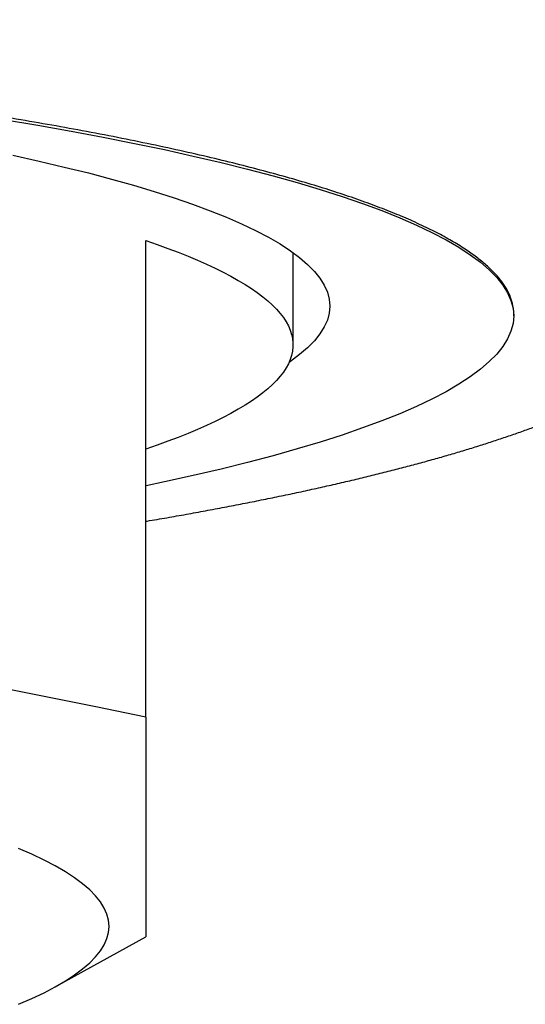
# Model space of a CAD drawing. Header units: millimetres. Extents: x 8 to 820, y 12 to 521.
# Tile 24 of 28: x 411.86 to 415.3, y 482.72 to 489.42. Entities that reach past the tile are written whole.
import ezdxf

# ---------------------------------------------------------------- set-up
doc = ezdxf.new("R2010")
doc.units = ezdxf.units.MM

msp = doc.modelspace()

# ---------------------------------------------------------------- linework, layer by layer
at = {"color": 7, "linetype": 'Continuous', "lineweight": 30}
for p, q in [((412.7213, 484.6771), (412.7213, 487.9194)), ((413.7213, 487.2106), (413.7213, 487.8382)), ((415.2213, 487.4084), (415.2213, 487.4218)), ((412.1049, 482.8432), (412.7213, 483.1832))]:
    msp.add_line(p, q, dxfattribs=at)
at = {"color": 7, "linetype": 'Continuous', "lineweight": 30, "flags": 128}
for points in [[(411.7538, 488.7436), (411.9868, 488.7043), (412.2128, 488.6641), (412.4316, 488.6231), (412.6431, 488.5813), (412.847, 488.5386), (413.0434, 488.4952), (413.232, 488.451), (413.4127, 488.4061), (413.5854, 488.3605), (413.7499, 488.3143), (413.9062, 488.2674), (414.0542, 488.22), (414.1937, 488.172), (414.3247, 488.1235), (414.447, 488.0745), (414.5606, 488.025), (414.6654, 487.9751), (414.7613, 487.9248), (414.8483, 487.8742), (414.9263, 487.8232), (414.9953, 487.772), (415.0551, 487.7205), (415.1058, 487.6688), (415.1474, 487.6169), (415.1797, 487.5649), (415.2028, 487.5128), (415.2167, 487.4606), (415.2213, 487.4084), (415.2167, 487.3561), (415.2028, 487.3039), (415.1797, 487.2518), (415.1474, 487.1998), (415.1058, 487.1479), (415.0551, 487.0962), (414.9953, 487.0447), (414.9263, 486.9935), (414.8483, 486.9425), (414.7613, 486.8919), (414.6654, 486.8416), (414.5606, 486.7917), (414.447, 486.7423), (414.3247, 486.6933), (414.1937, 486.6448), (414.0542, 486.5968), (413.9062, 486.5493), (413.7499, 486.5025), (413.5854, 486.4562), (413.4127, 486.4107), (413.232, 486.3658), (413.0434, 486.3216), (412.847, 486.2781), (412.7226, 486.2518)], [(411.8169, 488.4998), (411.995, 488.4604), (412.1662, 488.4203), (412.3301, 488.3796), (412.4868, 488.3382), (412.6362, 488.2963), (412.778, 488.2538), (412.9123, 488.2107), (413.0389, 488.1672), (413.1577, 488.1231), (413.2687, 488.0787), (413.3718, 488.0338), (413.4669, 487.9885), (413.5539, 487.9429), (413.6329, 487.8969), (413.7036, 487.8507), (413.7662, 487.8042), (413.8205, 487.7575), (413.8665, 487.7106), (413.9042, 487.6635), (413.9336, 487.6163), (413.9545, 487.569), (413.9671, 487.5216), (413.9713, 487.4742), (413.9671, 487.4268), (413.9545, 487.3795), (413.9336, 487.3322), (413.9042, 487.285), (413.8665, 487.2379), (413.8205, 487.191), (413.7662, 487.1443), (413.7036, 487.0978), (413.6941, 487.0912)], [(412.7213, 487.9194), (412.7972, 487.8931), (412.8702, 487.8666), (412.9403, 487.84), (413.0075, 487.8132), (413.0718, 487.7862), (413.1331, 487.7591), (413.1915, 487.7318), (413.2468, 487.7044), (413.2992, 487.6769), (413.3486, 487.6492), (413.3949, 487.6215), (413.4382, 487.5936), (413.4785, 487.5656), (413.5157, 487.5376), (413.5498, 487.5094), (413.5808, 487.4812), (413.6088, 487.4529), (413.6337, 487.4245), (413.6555, 487.3961), (413.6742, 487.3676), (413.6898, 487.3391), (413.7022, 487.3106), (413.7116, 487.282), (413.7178, 487.2535), (413.7209, 487.2249), (413.7209, 487.1963), (413.7178, 487.1677), (413.7116, 487.1391), (413.7022, 487.1105), (413.6898, 487.082), (413.6742, 487.0535), (413.6555, 487.025), (413.6337, 486.9966), (413.6088, 486.9682), (413.5808, 486.94), (413.5498, 486.9117), (413.5157, 486.8836), (413.4785, 486.8555), (413.4382, 486.8275), (413.3949, 486.7997), (413.3486, 486.7719), (413.2992, 486.7443), (413.2468, 486.7167), (413.1915, 486.6893), (413.1331, 486.6621), (413.0718, 486.6349), (413.0075, 486.608), (412.9403, 486.5811), (412.8702, 486.5545), (412.7972, 486.528), (412.7213, 486.5017)], [(412.4713, 483.2545), (412.4677, 483.2961), (412.4566, 483.3377), (412.4382, 483.3792), (412.4124, 483.4206), (412.3794, 483.4619), (412.339, 483.5031), (412.2913, 483.5441), (412.2364, 483.5849), (412.1743, 483.6254), (412.105, 483.6658), (412.0286, 483.7058), (411.9452, 483.7455), (411.8547, 483.7849)], [(411.8547, 482.7241), (411.9452, 482.7635), (412.0286, 482.8032), (412.105, 482.8433), (412.1743, 482.8836), (412.2364, 482.9241), (412.2913, 482.9649), (412.339, 483.0059), (412.3794, 483.0471), (412.4124, 483.0884), (412.4382, 483.1298), (412.4566, 483.1713), (412.4677, 483.2129), (412.4713, 483.2545)]]:
    msp.add_lwpolyline(points, dxfattribs=at)
at = {"color": 7, "linetype": 'Continuous', "lineweight": 30}
msp.add_arc((401.7213, 432.7928), 53.0376, 78.02997, 101.97003, dxfattribs=at)
for points, knots in [([(415.2212, 487.4218), (415.2213, 487.4222), (415.223, 487.4411), (415.2169, 487.4784), (415.2021, 487.5337), (415.1758, 487.5888), (415.1396, 487.6439), (415.0931, 487.6988), (415.0363, 487.7534), (414.9694, 487.8078), (414.891, 487.8629), (414.8006, 487.9185), (414.6977, 487.9746), (414.5838, 488.0303), (414.4611, 488.0845), (414.3303, 488.1373), (414.192, 488.1887), (414.0443, 488.2395), (413.8871, 488.2896), (413.7206, 488.3391), (413.545, 488.3879), (413.3603, 488.436), (413.1634, 488.4841), (412.9539, 488.5321), (412.7314, 488.58), (412.4997, 488.627), (412.2632, 488.6721), (412.0227, 488.7153), (411.7789, 488.7568), (411.5274, 488.7973), (411.2682, 488.8368), (411.0012, 488.8753), (410.7266, 488.9127), (410.4451, 488.949), (410.157, 488.9842), (409.8624, 489.0181), (409.5616, 489.0509), (409.2548, 489.0824), (408.937, 489.1131), (408.6079, 489.143), (408.2675, 489.1719), (407.9215, 489.1994), (407.5762, 489.2249), (407.2318, 489.2486), (406.889, 489.2704), (406.5423, 489.2909), (406.192, 489.3099), (405.8382, 489.3275), (405.4812, 489.3437), (405.1214, 489.3583), (404.7528, 489.3717), (404.3755, 489.3838), (403.9897, 489.3944), (403.6019, 489.4033), (403.2189, 489.4105), (402.841, 489.4159), (402.4685, 489.4197), (402.0955, 489.422), (401.7222, 489.4228), (401.349, 489.4221), (400.9762, 489.4198), (400.6039, 489.416), (400.2324, 489.4106), (399.8622, 489.4038), (399.4933, 489.3954), (399.1261, 489.3855), (398.7546, 489.3739), (398.3794, 489.3606), (398.0006, 489.3454), (397.625, 489.3285), (397.259, 489.3104), (396.9026, 489.291), (396.5558, 489.2706), (396.213, 489.2487), (395.8745, 489.2255), (395.5404, 489.2008), (395.211, 489.1748), (394.8866, 489.1475), (394.5619, 489.1183), (394.2376, 489.0873), (393.9142, 489.0544), (393.5974, 489.0201), (393.2918, 488.9849), (392.9973, 488.949), (392.7138, 488.9124), (392.4373, 488.8747), (392.1686, 488.8359), (391.908, 488.7961), (391.6555, 488.7554), (391.4106, 488.7137), (391.1736, 488.671), (390.9447, 488.6273), (390.7241, 488.5827), (390.5118, 488.5372), (390.3046, 488.49), (390.1031, 488.4413), (389.9082, 488.3908), (389.7231, 488.3395), (389.5511, 488.2883), (389.3917, 488.2372), (389.2443, 488.1864), (389.1065, 488.135), (388.9783, 488.0831), (388.8598, 488.0306), (388.7512, 487.9777), (388.6525, 487.9244), (388.5622, 487.8697), (388.4811, 487.8138), (388.4099, 487.7566), (388.3498, 487.6992), (388.3018, 487.6424), (388.2653, 487.5863), (388.2399, 487.5311), (388.2242, 487.4762), (388.2224, 487.4398), (388.2215, 487.4218)], [0, 0, 0, 0, 0.000215, 0.009012, 0.017811, 0.026611, 0.035408, 0.044204, 0.053004, 0.061804, 0.0706, 0.079849, 0.089102, 0.098354, 0.107603, 0.116399, 0.125199, 0.133999, 0.142795, 0.151592, 0.160392, 0.169192, 0.177988, 0.187237, 0.196489, 0.205742, 0.214991, 0.22374, 0.232493, 0.241245, 0.249995, 0.258791, 0.267591, 0.276391, 0.285187, 0.293983, 0.302783, 0.311583, 0.320379, 0.329628, 0.338881, 0.348134, 0.357382, 0.366179, 0.374979, 0.383778, 0.392575, 0.401371, 0.410171, 0.418971, 0.427767, 0.437016, 0.446269, 0.455521, 0.46477, 0.473571, 0.482375, 0.49118, 0.49998, 0.508777, 0.517577, 0.526376, 0.535173, 0.543969, 0.552769, 0.561569, 0.570365, 0.579614, 0.588867, 0.59812, 0.607368, 0.616165, 0.624965, 0.633764, 0.642561, 0.651357, 0.660157, 0.668957, 0.677753, 0.687002, 0.696255, 0.705507, 0.714756, 0.723617, 0.732481, 0.741345, 0.750206, 0.759002, 0.767802, 0.776602, 0.785398, 0.794195, 0.802994, 0.811794, 0.820591, 0.829839, 0.839092, 0.848345, 0.857593, 0.86639, 0.87519, 0.88399, 0.892786, 0.901582, 0.910382, 0.919182, 0.927978, 0.937227, 0.94648, 0.955733, 0.964981, 0.973788, 0.982598, 0.991408, 1, 1, 1, 1]), ([(412.7213, 486.0101), (412.7241, 486.0106), (412.7723, 486.0187), (412.8641, 486.0346), (412.9966, 486.0581), (413.1269, 486.0818), (413.2551, 486.1059), (413.3813, 486.1303), (413.5055, 486.155), (413.6275, 486.1799), (413.7474, 486.2052), (413.8652, 486.2308), (413.9809, 486.2568), (414.0944, 486.283), (414.2058, 486.3095), (414.315, 486.3364), (414.422, 486.3636), (414.5269, 486.3912), (414.6296, 486.419), (414.7301, 486.4473), (414.8284, 486.4759), (414.9246, 486.5049), (415.0186, 486.5343), (415.1104, 486.5641), (415.2001, 486.5943), (415.2877, 486.6251), (415.3731, 486.6563), (415.4564, 486.6881), (415.5376, 486.7205), (415.6167, 486.7535), (415.6938, 486.7873), (415.7688, 486.8218), (415.8419, 486.8573), (415.9128, 486.8936), (415.9818, 486.9311), (416.0486, 486.9697), (416.1132, 487.0095), (416.1754, 487.0506), (416.2348, 487.0929), (416.2912, 487.1363), (416.3441, 487.1805), (416.3933, 487.2254), (416.4386, 487.2707), (416.48, 487.3162), (416.5176, 487.3619), (416.5515, 487.4078), (416.582, 487.4538), (416.6091, 487.4999), (416.6331, 487.5464), (416.6541, 487.5931), (416.6721, 487.6401), (416.6872, 487.6874), (416.6994, 487.735), (416.7087, 487.7828), (416.7152, 487.8307), (416.7188, 487.8755), (416.719, 487.9043), (416.7191, 487.917)], [0, 0, 0, 0, 0.001157, 0.020348, 0.039552, 0.058771, 0.078005, 0.097257, 0.116526, 0.135815, 0.155126, 0.174459, 0.193817, 0.213202, 0.232616, 0.252062, 0.271542, 0.29106, 0.31062, 0.330224, 0.349878, 0.369586, 0.389354, 0.409188, 0.429095, 0.449081, 0.469155, 0.489327, 0.509605, 0.530001, 0.550523, 0.571183, 0.591987, 0.612941, 0.63404, 0.65527, 0.676594, 0.697936, 0.719159, 0.740108, 0.760597, 0.780452, 0.799537, 0.817781, 0.835178, 0.851768, 0.867619, 0.882815, 0.897441, 0.911578, 0.925304, 0.938687, 0.951792, 0.964675, 0.97739, 0.989984, 1, 1, 1, 1]), ([(412.7213, 484.6771), (412.7213, 484.6237), (412.7213, 484.5171), (412.7213, 484.3666), (412.7213, 484.2238), (412.7213, 484.0897), (412.7213, 483.9644), (412.7213, 483.848), (412.7213, 483.7373), (412.7213, 483.6334), (412.7213, 483.5376), (412.7213, 483.4533), (412.7213, 483.3805), (412.7213, 483.3192), (412.7213, 483.2693), (412.7213, 483.2308), (412.7213, 483.2032), (412.7213, 483.1878), (412.7213, 483.1816), (412.7213, 483.1833), (412.7213, 483.1833)], [0, 0, 0, 0, 0.056783, 0.113296, 0.169537, 0.22551, 0.28123, 0.336718, 0.392002, 0.452616, 0.513073, 0.573426, 0.633734, 0.694055, 0.754447, 0.814969, 0.875671, 0.936602, 0.9978, 1, 1, 1, 1])]:
    msp.add_open_spline(points, degree=3, knots=knots, dxfattribs=at)

doc.saveas('drawing.dxf')
